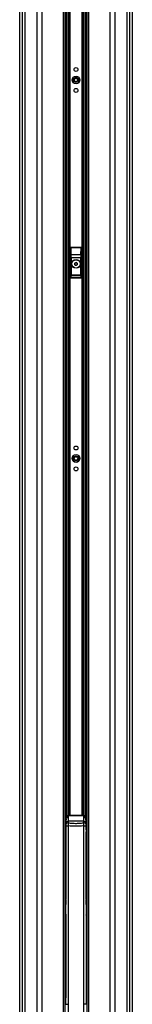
# Model space of a CAD drawing. Header units: millimetres. Extents: x 20 to 26560, y 40 to 17955.
# Tile 80 of 90: x 22430 to 22689, y 1733 to 3991. Entities that reach past the tile are written whole.
import ezdxf

# ---------------------------------------------------------------- set-up
doc = ezdxf.new("R2010")
doc.units = ezdxf.units.MM
doc.header["$LTSCALE"] = 2

msp = doc.modelspace()

# ---------------------------------------------------------------- linework, layer by layer
at = {"color": 7, "linetype": 'Continuous', "lineweight": 25}
for p, q in [((22429.93, 5793.95), (22429.93, 1576.96)), ((22689.06, 1576.96), (22689.06, 5793.95)), ((22534.86, 1576.96), (22534.86, 5174.87)), ((22584.14, 5174.71), (22584.14, 1576.96)), ((22546.5, 3467.96), (22546.5, 3399.96)), ((22546.67, 3467.78), (22546.5, 3467.96)), ((22547, 3452.21), (22546.67, 3467.78)), ((22547.49, 3468.96), (22547.67, 3468.78)), ((22571.5, 3468.96), (22547.49, 3468.96)), ((22547.67, 3468.78), (22547.67, 3468.16)), ((22547.67, 3468.78), (22571.32, 3468.78)), ((22547.67, 3468.16), (22548, 3452.58)), ((22571.32, 3468.16), (22547.67, 3468.16)), ((22570.99, 3452.58), (22571.32, 3468.16)), ((22571.32, 3468.78), (22571.5, 3468.96)), ((22571.32, 3468.78), (22571.32, 3468.16)), ((22572.32, 3467.78), (22571.99, 3452.21)), ((22572.5, 3467.96), (22572.32, 3467.78)), ((22572.5, 3399.96), (22572.5, 3467.96)), ((22547.08, 3405.85), (22547.08, 3445.09)), ((22547.08, 3445.09), (22548.07, 3445.09)), ((22548, 3452.58), (22570.99, 3452.58)), ((22548.07, 3445.09), (22548.07, 3405.85)), ((22570.92, 3445.09), (22548.07, 3445.09)), ((22556.47, 3429.27), (22556.52, 3432.74)), ((22556.52, 3432.74), (22559.55, 3434.42)), ((22559.55, 3434.42), (22562.52, 3432.65)), ((22562.52, 3432.65), (22562.47, 3429.18)), ((22570.92, 3405.85), (22570.92, 3445.09)), ((22571.92, 3445.09), (22570.92, 3445.09)), ((22571.92, 3445.09), (22571.92, 3405.85)), ((22559.44, 3427.5), (22556.47, 3429.27)), ((22562.47, 3429.18), (22559.44, 3427.5)), ((22547.08, 3405.85), (22548.07, 3405.85)), ((22547.49, 3398.96), (22571.5, 3398.96)), ((22547.58, 3400.04), (22571.41, 3400.04)), ((22570.96, 3403.87), (22548.03, 3403.87)), ((22548.07, 3405.85), (22570.92, 3405.85)), ((22571.92, 3405.85), (22570.92, 3405.85)), ((22534.9, 2160.96), (22534.86, 2160.96)), ((22534.9, 2148.96), (22534.9, 2163.46)), ((22534.9, 2134.46), (22534.9, 2148.96)), ((22538.62, 2164.46), (22535.9, 2164.46)), ((22536.5, 2148.09), (22536.5, 2154.98)), ((22536.5, 2145.63), (22536.5, 2148.09)), ((22538.62, 2164.44), (22539.09, 2164.42)), ((22541.75, 2165.96), (22541.5, 2165.51)), ((22541.5, 2165.51), (22541.5, 2165)), ((22541.5, 2165), (22541.5, 2152.79)), ((22577.5, 2165), (22541.5, 2165)), ((22541.5, 2152.79), (22541.5, 2149.22)), ((22577.5, 2152.79), (22541.5, 2152.79)), ((22577.25, 2165.96), (22541.75, 2165.96)), ((22577.5, 2165.51), (22577.25, 2165.96)), ((22577.5, 2165), (22577.5, 2165.51)), ((22577.5, 2152.79), (22577.5, 2165)), ((22577.5, 2149.22), (22577.5, 2152.79)), ((22579.9, 2164.42), (22580.37, 2164.44)), ((22583.1, 2164.46), (22580.37, 2164.46)), ((22582.5, 2154.98), (22582.5, 2148.09)), ((22582.5, 2148.09), (22582.5, 2145.63)), ((22584.1, 2163.46), (22584.1, 2134.46)), ((22584.14, 2160.96), (22584.1, 2160.96)), ((22534.86, 2136.96), (22534.9, 2136.96)), ((22535.9, 2133.46), (22536.5, 2133.46)), ((22536.27, 2126.75), (22536.27, 2121.17)), ((22536.48, 2128.89), (22536.37, 2128.75)), ((22536.48, 2130.89), (22536.48, 2128.89)), ((22536.5, 2142.04), (22541.27, 2142.04)), ((22536.5, 1732.97), (22536.5, 2142.04)), ((22541.27, 2142.04), (22541.27, 1732.97)), ((22577.72, 2142.04), (22582.5, 2142.04)), ((22577.72, 1732.97), (22577.72, 2142.04)), ((22582.5, 2142.04), (22582.5, 1732.97)), ((22582.5, 2133.46), (22583.1, 2133.46)), ((22582.62, 2128.75), (22582.51, 2128.89)), ((22582.72, 2121.17), (22582.72, 2126.75)), ((22584.1, 2136.96), (22584.14, 2136.96)), ((22536.37, 2119.17), (22536.48, 2119.03)), ((22536.48, 2119.03), (22536.48, 2117.03)), ((22582.51, 2119.03), (22582.62, 2119.17)), ((22582.51, 2117.03), (22582.51, 2119.03)), ((22535.72, 1943.59), (22535.72, 1959.25)), ((22535.72, 1943.53), (22535.72, 1943.59)), ((22583.27, 1943.59), (22583.27, 1959.25)), ((22583.27, 1943.53), (22583.27, 1943.59)), ((22535.72, 1748.49), (22535.72, 1937.67)), ((22536.17, 1937.67), (22535.72, 1937.67)), ((22536.17, 1937.67), (22536.17, 1748.49)), ((22582.82, 1937.67), (22582.82, 1748.49)), ((22582.82, 1937.67), (22583.27, 1937.67)), ((22583.27, 1748.49), (22583.27, 1937.67)), ((22536.17, 1748.49), (22535.72, 1748.49)), ((22535.76, 1747.61), (22536.17, 1747.61)), ((22536.17, 1748.49), (22536.17, 1747.61)), ((22582.82, 1748.49), (22583.27, 1748.49)), ((22582.82, 1748.49), (22582.82, 1747.61)), ((22583.24, 1747.61), (22582.82, 1747.61)), ((22535.71, 1733.96), (22536.11, 1733.96)), ((22536.5, 1732.97), (22541.27, 1732.97)), ((22582.5, 1732.97), (22577.72, 1732.97)), ((22582.88, 1733.96), (22583.29, 1733.96))]:
    msp.add_line(p, q, dxfattribs=at)
at = {"color": 8, "linetype": 'Continuous', "lineweight": 25}
for p, q in [((22429.94, 5793.95), (22429.94, 1576.96)), ((22436.74, 1576.96), (22436.74, 5791.71)), ((22442.21, 5791.49), (22442.21, 1576.96)), ((22470.46, 1576.96), (22470.46, 5789.43)), ((22480.66, 5788.93), (22480.66, 1576.96)), ((22638.33, 1576.96), (22638.33, 5788.93)), ((22648.53, 5789.43), (22648.53, 1576.96)), ((22676.78, 1576.96), (22676.78, 5791.49)), ((22682.25, 5791.71), (22682.25, 1576.96)), ((22689.05, 1576.96), (22689.05, 5793.95)), ((22530.57, 1576.96), (22530.57, 5179.69)), ((22537.78, 2164.46), (22537.78, 5172.29)), ((22581.21, 5172.3), (22581.21, 2164.46)), ((22588.43, 5179.82), (22588.43, 1576.96)), ((22540.61, 5170.36), (22540.61, 2165.79)), ((22543.61, 2165.96), (22543.61, 5168.68)), ((22545.02, 5168.01), (22545.02, 2165.96)), ((22573.97, 2165.96), (22573.97, 5167.98)), ((22575.38, 5168.69), (22575.38, 2165.96)), ((22578.38, 2165.79), (22578.38, 5170.34)), ((22535.9, 2164.46), (22535.9, 2148.96)), ((22535.9, 2148.96), (22535.9, 2133.46)), ((22583.1, 2133.46), (22583.1, 2164.46)), ((22534.86, 2130.89), (22536.48, 2130.89)), ((22536.27, 2126.75), (22534.86, 2126.75)), ((22536.5, 2126.75), (22536.27, 2126.75)), ((22536.37, 2128.75), (22536.5, 2128.75)), ((22536.48, 2133.46), (22536.48, 2130.89)), ((22536.48, 2130.89), (22536.5, 2130.89)), ((22536.5, 2128.89), (22536.48, 2128.89)), ((22582.5, 2130.89), (22584.14, 2130.89)), ((22582.51, 2128.89), (22582.5, 2128.89)), ((22582.5, 2128.75), (22582.62, 2128.75)), ((22582.72, 2126.75), (22582.5, 2126.75)), ((22584.14, 2126.75), (22582.72, 2126.75)), ((22536.27, 2121.17), (22534.86, 2121.17)), ((22534.86, 2117.03), (22536.48, 2117.03)), ((22536.27, 2121.17), (22536.5, 2121.17)), ((22536.5, 2119.17), (22536.37, 2119.17)), ((22536.48, 2119.03), (22536.5, 2119.03)), ((22536.48, 2117.03), (22536.48, 1977.47)), ((22536.5, 2117.03), (22536.48, 2117.03)), ((22582.5, 2121.17), (22582.72, 2121.17)), ((22582.62, 2119.17), (22582.5, 2119.17)), ((22582.5, 2119.03), (22582.51, 2119.03)), ((22582.51, 2117.03), (22582.5, 2117.03)), ((22584.14, 2117.03), (22582.51, 2117.03)), ((22582.51, 1977.47), (22582.51, 2117.03)), ((22584.14, 2121.17), (22582.72, 2121.17)), ((22536.5, 1943.53), (22535.72, 1943.53)), ((22582.5, 1943.53), (22583.27, 1943.53)), ((22536.5, 1939.72), (22536.17, 1937.83)), ((22582.5, 1939.72), (22582.82, 1937.83))]:
    msp.add_line(p, q, dxfattribs=at)
at = {"color": 8, "linetype": 'Continuous', "lineweight": 25, "flags": 128}
for points in [[(22536.17, 1937.83), (22536.37, 1937.83), (22536.5, 1937.83)], [(22536.17, 1937.67), (22536.37, 1937.67), (22536.5, 1937.68)], [(22582.82, 1937.83), (22582.63, 1937.83), (22582.5, 1937.83)], [(22582.82, 1937.67), (22582.63, 1937.67), (22582.5, 1937.68)], [(22536.17, 1748.49), (22536.37, 1748.49), (22536.5, 1748.49)], [(22536.17, 1747.61), (22536.37, 1747.63), (22536.5, 1747.66)], [(22582.82, 1748.49), (22582.63, 1748.49), (22582.5, 1748.49)], [(22582.82, 1747.61), (22582.62, 1747.63), (22582.5, 1747.66)]]:
    msp.add_lwpolyline(points, dxfattribs=at)
at = {"color": 7, "linetype": 'Continuous', "lineweight": 25}
for centre, radius in [((22559.5, 3852.96), 9), ((22559.5, 3876.96), 4.5), ((22559.5, 3852.96), 5.83), ((22559.5, 3852.96), 4.13), ((22559.5, 3828.96), 4.5), ((22559.5, 3430.96), 10), ((22559.5, 3430.96), 9.97), ((22559.5, 3430.96), 9.75), ((22559.5, 3008.96), 4.5), ((22559.5, 2984.96), 9), ((22559.5, 2984.96), 5.83), ((22559.5, 2984.96), 4.13), ((22559.5, 2960.96), 4.5)]:
    msp.add_circle(centre, radius, dxfattribs=at)
for centre, radius, start, end in [((22547.67, 3467.78), 1, 90.1836, 179.8164), ((22547.49, 3467.12), 1.05, 80.0965, 141.02772), ((22571.32, 3467.78), 1, 0.1836, 89.8164), ((22571.5, 3467.12), 1.05, 38.97228, 99.9035), ((22547.82, 3451.54), 1.05, 80.0965, 141.02772), ((22559.5, 3430.96), 3, 119.14683, 179.14683), ((22559.5, 3430.96), 3, 59.14683, 119.14683), ((22559.5, 3430.96), 3, 359.14683, 59.14683), ((22571.17, 3451.54), 1.05, 38.97228, 99.9035), ((22559.5, 3430.96), 3, 179.14683, 239.14683), ((22559.5, 3430.96), 3, 239.14683, 299.14683), ((22559.5, 3430.96), 3, 299.14683, 359.14683), ((22547.49, 3400.97), 0.937, 192.96226, 275.25273), ((22548.03, 3404.87), 1, 180.65691, 269.74871), ((22570.96, 3404.87), 1, 270.25129, 359.34309), ((22571.5, 3400.97), 0.937, 264.74727, 347.03774), ((22535.9, 2163.46), 1, 90, 180), ((22541.35, 2147.93), 4.86, 88.27953, 178.16942), ((22540.89, 2144.79), 4.47, 82.18873, 169.06833), ((22541.49, 2160.42), 5.09, 89.9128, 127.76482), ((22541.49, 2159.74), 5.25, 89.92341, 117.20357), ((22577.5, 2160.42), 5.09, 52.23518, 90.0872), ((22577.5, 2159.74), 5.25, 62.79643, 90.07659), ((22577.64, 2147.93), 4.86, 1.83058, 91.72047), ((22578.1, 2144.79), 4.47, 10.93167, 97.81127), ((22583.1, 2163.46), 1, 0, 90), ((22535.9, 2134.46), 1, 180, 270), ((22583.1, 2134.46), 1, 270, 0)]:
    msp.add_arc(centre, radius, start, end, dxfattribs=at)
at = {"color": 8, "linetype": 'Continuous', "lineweight": 25}
for centre, radius, start, end in [((22536.48, 2130.89), 2, 215.57209, 269.94165), ((22536.38, 2130.75), 2, 220.60347, 269.94172), ((22582.62, 2130.75), 2, 270.05775, 319.39706), ((22536.38, 2117.17), 2, 90.05828, 139.39653), ((22536.48, 2117.03), 2, 90.05784, 144.42842), ((22582.51, 2117.03), 2, 35.57209, 89.94165), ((22582.62, 2117.17), 2, 40.60294, 89.94225), ((22535.61, 1864.04), 95.21, 89.93418, 90.45559), ((22535.61, 1848.39), 95.21, 89.93418, 90.45559), ((22535.61, 1848.32), 95.21, 89.93326, 90.45466), ((22583.38, 1864.04), 95.21, 89.54441, 90.06582), ((22583.38, 1848.39), 95.21, 89.54441, 90.06582), ((22583.38, 1848.32), 95.21, 89.54534, 90.06674), ((22535.61, 1929.11), 8.56, 89.27127, 95.07552), ((22583.38, 1929.11), 8.56, 84.92448, 90.72873), ((22535.61, 1739.93), 8.56, 89.27127, 95.07552), ((22535.75, 1746.59), 1.01, 89.84157, 152.25684), ((22583.24, 1746.59), 1.01, 27.74316, 90.15843), ((22583.38, 1739.93), 8.56, 84.92448, 90.72873)]:
    msp.add_arc(centre, radius, start, end, dxfattribs=at)
at = {"color": 7, "linetype": 'Continuous', "lineweight": 25}
for centre, major_axis, ratio, start_param, end_param in [((22547.5, 3467.96), (-0.709, 0.709), 0.9972647, 5.4991567, 7.0672139), ((22571.49, 3467.96), (0.709, 0.709), 0.9972647, 5.4991567, 7.0672139), ((22546.08, 3445.09), (0, 19), 0.0524078, 4.712389, 5.0963614), ((22547.08, 3445.09), (0, 20), 0.0497874, 4.712389, 5.0963614), ((22571.91, 3445.09), (0, 20), 0.0497874, 1.1868239, 1.5707963), ((22572.91, 3445.09), (0, 19), 0.0524078, 1.1868239, 1.5707963), ((22546.47, 3402.93), (0, 3), 0.0524078, 3.2957494, 3.9047052), ((22547.13, 3389.73), (0, 15.25), 0.0524078, 0.1298247, 0.7631125), ((22547.02, 3405.85), (0, 1), 0.0524078, 3.2714173, 4.712389), ((22547.47, 3402.93), (0, 4), 0.0393058, 3.270191, 3.9047052), ((22548.13, 3389.73), (0, 14.25), 0.0560842, 0.1298247, 0.7631125), ((22548.02, 3405.85), (0, 2), 0.0262039, 3.2714173, 4.712389), ((22570.97, 3405.85), (0, 2), 0.0262039, 1.5707963, 3.011768), ((22570.86, 3389.73), (0, 14.25), 0.0560842, 5.5200728, 6.1533606), ((22571.52, 3402.93), (0, 4), 0.0393058, 2.3784801, 3.0129943), ((22571.97, 3405.85), (0, 1), 0.0524078, 1.5707963, 3.011768), ((22571.86, 3389.73), (0, 15.25), 0.0524078, 5.5200728, 6.1533606), ((22572.52, 3402.93), (0, 3), 0.0524078, 2.3784801, 2.9874359), ((22536.38, 2126.75), (0, 2), 0.0523718, 0.0349066, 1.5707963), ((22582.51, 2130.89), (0.9, 1.8), 0.957304, 3.6229646, 4.6102593), ((22582.61, 2126.75), (0, 2), 0.0523718, 4.712389, 6.2482787), ((22536.38, 2121.17), (0, 2), 0.0523718, 1.5707963, 3.1066861), ((22582.61, 2121.17), (0, 2), 0.0523718, 3.1764992, 4.712389), ((22634.76, 1959.33), (62.32, 78.32), 0.9991143, 2.0547902, 2.1917286), ((22484.24, 1959.33), (-62.32, 78.32), 0.9991143, 4.0914567, 4.2283951), ((22538.71, 1944.11), (0.17, 98), 0.0258627, 1.6349503, 1.6365712), ((22580.28, 1944.11), (-0.17, 98), 0.0258627, 4.6466141, 4.648235), ((22535.7, 1740.96), (0.01, 7), 0.0223966, 3.2073565, 5.9645524), ((22535.78, 1748.56), (0.003, 1), 0.0522581, 1.6367074, 2.8231069), ((22536.1, 1740.96), (0.01, 7), 0.029862, 3.2073822, 5.9645781), ((22582.9, 1740.96), (-0.01, 7), 0.029862, 0.3186072, 3.0758031), ((22583.3, 1740.96), (-0.01, 7), 0.0223966, 0.3186329, 3.0758288), ((22583.22, 1748.56), (-0.003, 1), 0.0522581, 3.4600784, 4.6464779), ((22535.7, 1740.96), (-0.01, 7), 0.0223966, 3.0758288, 3.1415596), ((22536.1, 1740.96), (-0.01, 7), 0.029862, 3.0758031, 3.1415339), ((22582.9, 1740.96), (0.01, 7), 0.029862, 3.1416514, 3.2073822), ((22583.3, 1740.96), (0.01, 7), 0.0223966, 3.1416257, 3.2073565)]:
    msp.add_ellipse(centre, major_axis=major_axis, ratio=ratio, start_param=start_param, end_param=end_param, dxfattribs=at)
at = {"color": 8, "linetype": 'Continuous', "lineweight": 25}
for centre, major_axis, start_param, end_param in [((22634.76, 1959.33), (61.61, 77.6), 2.1172196, 2.2422785), ((22484.24, 1959.33), (-61.61, 77.6), 4.0409068, 4.1659657)]:
    msp.add_ellipse(centre, major_axis=major_axis, ratio=0.9990942, start_param=start_param, end_param=end_param, dxfattribs=at)
at = {"color": 7, "linetype": 'Continuous', "lineweight": 25}
for points, knots in [([(22547.49, 3398.96), (22547.38, 3398.97), (22547.16, 3398.99), (22546.86, 3399.16), (22546.63, 3399.41), (22546.51, 3399.7), (22546.5, 3399.89), (22546.5, 3399.96)], [0, 0, 0, 0, 0.2130781, 0.4261656, 0.6391551, 0.8530347, 1, 1, 1, 1]), ([(22572.5, 3399.96), (22572.49, 3399.85), (22572.46, 3399.62), (22572.29, 3399.32), (22572.03, 3399.09), (22571.76, 3398.98), (22571.57, 3398.96), (22571.5, 3398.96)], [0, 0, 0, 0, 0.21727177, 0.43463428, 0.64989844, 0.86341244, 1, 1, 1, 1]), ([(22539.09, 2164.42), (22539.26, 2164.38), (22539.74, 2164.29), (22540.4, 2164.03), (22540.92, 2163.66), (22540.75, 2163.12), (22539.33, 2162.02), (22537.78, 2159.93), (22536.65, 2157.23), (22536.54, 2155.57), (22536.5, 2154.98)], [0, 0, 0, 0, 0.0634676, 0.1791096, 0.2404601, 0.2863194, 0.4239444, 0.6974615, 0.8935594, 1, 1, 1, 1]), ([(22536.5, 2142.04), (22536.5, 2142.7), (22536.5, 2143.93), (22536.5, 2145.08), (22536.5, 2145.56), (22536.5, 2145.63)], [0, 0, 0, 0, 0.496946, 0.9190127, 1, 1, 1, 1]), ([(22541.74, 2165.96), (22541.23, 2165.91), (22540.18, 2165.82), (22538.89, 2165.26), (22538.34, 2164.65), (22538.18, 2164.46)], [0, 0, 0, 0, 0.3922763, 0.814931, 1, 1, 1, 1]), ([(22541.5, 2149.22), (22541.49, 2149.06), (22541.45, 2148.11), (22541.36, 2145.82), (22541.3, 2143.37), (22541.27, 2142.04)], [0, 0, 0, 0, 0.0809636, 0.5029455, 1, 1, 1, 1]), ([(22541.5, 2149.22), (22544.61, 2148.88), (22550.87, 2148.2), (22561.08, 2147.88), (22569.99, 2148.37), (22575.66, 2149.01), (22577.5, 2149.22)], [0, 0, 0, 0, 0.2612514, 0.5245178, 0.8454398, 1, 1, 1, 1]), ([(22580.84, 2164.46), (22580.71, 2164.61), (22580.2, 2165.2), (22578.99, 2165.71), (22577.84, 2166), (22577.31, 2165.94), (22577.24, 2165.94)], [0, 0, 0, 0, 0.1432557, 0.5801773, 0.9447421, 1, 1, 1, 1]), ([(22577.72, 2142.04), (22577.69, 2143.37), (22577.63, 2145.82), (22577.55, 2148.11), (22577.5, 2149.06), (22577.5, 2149.22)], [0, 0, 0, 0, 0.4970545, 0.9190364, 1, 1, 1, 1]), ([(22582.5, 2154.98), (22582.48, 2155.32), (22582.42, 2156.75), (22581.51, 2159.49), (22579.89, 2161.7), (22578.59, 2162.91), (22578.08, 2163.41), (22578.24, 2163.91), (22579.09, 2164.25), (22579.68, 2164.37), (22579.9, 2164.42)], [0, 0, 0, 0, 0.0604401, 0.2587902, 0.5548896, 0.6705726, 0.7319448, 0.7778204, 0.9154941, 1, 1, 1, 1]), ([(22582.5, 2145.63), (22582.5, 2145.56), (22582.5, 2145.08), (22582.5, 2143.93), (22582.5, 2142.7), (22582.5, 2142.04)], [0, 0, 0, 0, 0.0809873, 0.503054, 1, 1, 1, 1]), ([(22577.72, 2142.04), (22575.91, 2141.97), (22570, 2141.72), (22557.84, 2141.47), (22547.5, 2141.82), (22541.27, 2142.04)], [0, 0, 0, 0, 0.1493189, 0.4868131, 1, 1, 1, 1]), ([(22535.72, 1937.67), (22535.72, 1938.14), (22535.72, 1939.11), (22535.72, 1940.57), (22535.72, 1942.05), (22535.72, 1943.04), (22535.72, 1943.53)], [0, 0, 0, 0, 0.2413219, 0.4942146, 0.7471073, 1, 1, 1, 1]), ([(22583.27, 1937.67), (22583.27, 1938.14), (22583.27, 1939.11), (22583.27, 1940.57), (22583.27, 1942.05), (22583.27, 1943.04), (22583.27, 1943.53)], [0, 0, 0, 0, 0.2413219, 0.4942146, 0.7471073, 1, 1, 1, 1]), ([(22534.74, 1734.69), (22534.75, 1734.65), (22534.78, 1734.56), (22534.9, 1734.35), (22535.11, 1734.14), (22535.39, 1733.98), (22535.61, 1733.97), (22535.71, 1733.97)], [0, 0, 0, 0, 0.1586772, 0.3323425, 0.5503157, 0.7943253, 1, 1, 1, 1]), ([(22534.86, 1734.46), (22534.87, 1734.42), (22534.94, 1734.28), (22535.16, 1734.11), (22535.42, 1734), (22535.61, 1733.98), (22535.68, 1733.97), (22535.7, 1733.97)], [0, 0, 0, 0, 0.1198022, 0.4507407, 0.78177, 0.9583708, 1, 1, 1, 1]), ([(22536.5, 1733.88), (22536.44, 1733.9), (22536.32, 1733.96), (22536.18, 1733.97), (22536.11, 1733.97), (22536.1, 1733.97)], [0, 0, 0, 0, 0.4682141, 0.9121834, 1, 1, 1, 1]), ([(22536.11, 1733.94), (22536.17, 1733.95), (22536.31, 1733.96), (22536.43, 1733.9), (22536.5, 1733.87)], [0, 0, 0, 0, 0.4262669, 1, 1, 1, 1]), ([(22541.27, 1732.97), (22541.28, 1727.87), (22541.32, 1714.11), (22541.65, 1700.35), (22541.86, 1691.69)], [0, 0, 0, 0, 0.3702147, 1, 1, 1, 1]), ([(22577.14, 1691.69), (22577.35, 1700.35), (22577.68, 1714.11), (22577.71, 1727.87), (22577.72, 1732.97)], [0, 0, 0, 0, 0.6297853, 1, 1, 1, 1]), ([(22582.5, 1733.88), (22582.56, 1733.9), (22582.67, 1733.96), (22582.81, 1733.97), (22582.88, 1733.97), (22582.9, 1733.97)], [0, 0, 0, 0, 0.4682141, 0.9121834, 1, 1, 1, 1]), ([(22582.5, 1733.87), (22582.51, 1733.88), (22582.63, 1733.95), (22582.77, 1733.95), (22582.9, 1733.96)], [0, 0, 0, 0, 0.1524116, 1, 1, 1, 1]), ([(22583.29, 1733.97), (22583.36, 1733.97), (22583.55, 1733.97), (22583.81, 1734.09), (22584.02, 1734.27), (22584.16, 1734.45), (22584.23, 1734.6), (22584.25, 1734.66), (22584.26, 1734.69)], [0, 0, 0, 0, 0.1632912, 0.3927312, 0.5822778, 0.7466136, 0.8881397, 1, 1, 1, 1]), ([(22584.14, 1734.46), (22584.12, 1734.42), (22584.05, 1734.28), (22583.83, 1734.11), (22583.57, 1734), (22583.38, 1733.98), (22583.31, 1733.97), (22583.3, 1733.97)], [0, 0, 0, 0, 0.1198022, 0.4507407, 0.78177, 0.9583708, 1, 1, 1, 1])]:
    msp.add_open_spline(points, degree=3, knots=knots, dxfattribs=at)

doc.saveas('drawing.dxf')
